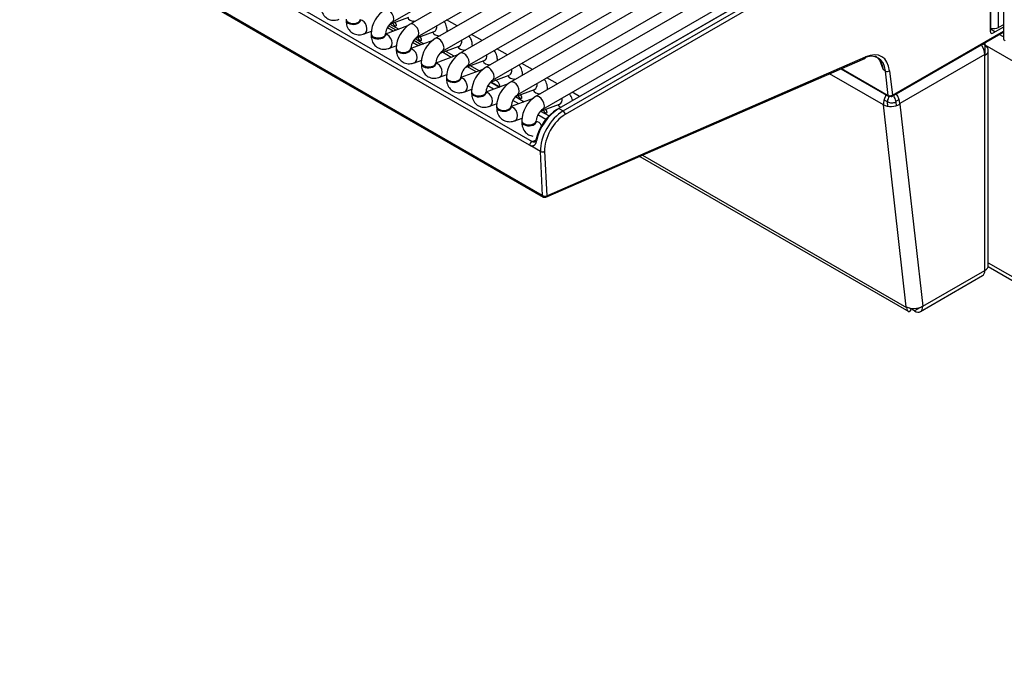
# Model space of a CAD drawing. Header units: millimetres. Extents: x 0 to 287, y 0 to 200.
# Tile 24 of 33: x 214 to 231, y 76 to 87. Entities that reach past the tile are written whole.
import ezdxf

# ---------------------------------------------------------------- set-up
doc = ezdxf.new("R2010")
doc.units = ezdxf.units.MM
doc.layers.add('134.132_BW4_CTM-', color=7, linetype='Continuous')
doc.layers.add('Standard', color=7, linetype='Continuous')

# ---------------------------------------------------------------- blocks, each defined once
blk = doc.blocks.new('SE')
at = {"layer": '134.132_BW4_CTM-', "color": 7, "linetype": 'Continuous'}
for p, q in [((231, 121.434), (231, 86.873)), ((223.068, 84.168), (194.006, 100.947)), ((194.007, 100.937), (223.069, 84.158)), ((194.017, 100.919), (223.079, 84.14)), ((220.48, 87.151), (229.602, 92.417)), ((229.806, 92.325), (220.787, 87.118)), ((210.805, 92.077), (222.889, 85.1)), ((220.912, 86.902), (229.814, 92.041)), ((222.845, 85.033), (210.761, 92.01)), ((229.819, 91.834), (221.219, 86.869)), ((221.344, 86.652), (229.827, 91.55)), ((229.832, 91.342), (221.651, 86.619)), ((221.776, 86.403), (229.84, 91.058)), ((229.845, 90.851), (222.083, 86.37)), ((222.208, 86.153), (229.776, 90.522)), ((229.834, 90.346), (222.515, 86.12)), ((222.64, 85.904), (229.959, 90.129)), ((230.266, 90.096), (222.947, 85.871)), ((223.072, 85.654), (230.391, 89.88)), ((230.776, 89.868), (230.776, 87.013)), ((230.776, 86.988), (230.776, 89.862)), ((230.917, 87.059), (230.917, 89.954)), ((223.313, 85.646), (230.282, 89.669)), ((230.317, 89.688), (223.349, 85.665)), ((223.421, 85.624), (230.389, 89.647)), ((230.424, 89.586), (223.456, 85.562)), ((220.441, 87.118), (220.767, 87.24)), ((220.441, 87.118), (220.593, 87.03)), ((220.864, 87.162), (220.853, 87.169)), ((221.596, 87.086), (221.414, 87.192)), ((219.999, 86.952), (220.124, 86.999)), ((220.745, 87.087), (220.365, 86.945)), ((220.497, 86.995), (220.396, 87.053)), ((220.546, 87.013), (220.417, 87.087)), ((220.873, 86.868), (221.199, 86.99)), ((221.178, 86.981), (221.177, 86.982)), ((229.078, 85.872), (231, 86.982)), ((229.088, 85.894), (231, 86.997)), ((229.089, 85.895), (231, 86.999)), ((230.855, 86.984), (230.776, 87.03)), ((230.776, 87.013), (230.776, 87.013)), ((231, 87.068), (230.818, 86.963)), ((230.916, 86.949), (230.915, 86.95)), ((231, 87.107), (230.917, 87.059)), ((221.177, 86.838), (220.797, 86.696)), ((220.926, 86.747), (220.828, 86.804)), ((220.978, 86.763), (220.849, 86.838)), ((220.873, 86.868), (221.025, 86.781)), ((221.296, 86.913), (221.285, 86.919)), ((222.029, 86.837), (221.846, 86.942)), ((242.703, 79.818), (230.647, 86.778)), ((230.682, 86.798), (230.682, 86.747)), ((231, 86.901), (230.929, 86.941)), ((220.431, 86.703), (220.556, 86.75)), ((221.305, 86.619), (221.631, 86.741)), ((221.495, 86.546), (221.344, 86.633)), ((221.544, 86.564), (221.412, 86.64)), ((221.61, 86.732), (221.609, 86.732)), ((221.728, 86.663), (221.717, 86.67)), ((222.461, 86.588), (222.279, 86.693)), ((230.682, 86.747), (230.682, 86.594)), ((230.74, 82.961), (230.74, 86.665)), ((220.863, 86.454), (220.988, 86.5)), ((221.609, 86.588), (221.229, 86.447)), ((221.737, 86.369), (222.063, 86.491)), ((222.042, 86.482), (222.041, 86.483)), ((222.893, 86.338), (222.711, 86.443)), ((223.124, 84.138), (228.613, 86.529)), ((223.139, 84.163), (228.628, 86.554)), ((228.93, 86.343), (228.875, 86.5)), ((230.682, 86.594), (229.217, 85.749)), ((230.682, 86.594), (230.682, 86.584)), ((230.682, 82.879), (230.682, 86.584)), ((222.041, 86.339), (221.661, 86.197)), ((221.927, 86.296), (221.776, 86.384)), ((221.976, 86.315), (221.824, 86.402)), ((222.16, 86.414), (222.149, 86.42)), ((228.202, 86.35), (229.028, 85.872)), ((228.214, 86.355), (229.018, 85.89)), ((228.929, 86.343), (228.933, 86.333)), ((228.929, 86.343), (228.93, 86.343)), ((228.97, 86.311), (228.933, 86.333)), ((229.018, 85.891), (228.97, 86.311)), ((229.041, 86.316), (229.089, 85.895)), ((221.295, 86.204), (221.42, 86.251)), ((222.169, 86.12), (222.495, 86.242)), ((222.169, 86.12), (222.321, 86.033)), ((222.179, 86.124), (222.331, 86.036)), ((222.276, 86.141), (222.256, 86.153)), ((222.474, 86.233), (222.473, 86.233)), ((222.592, 86.165), (222.581, 86.171)), ((223.325, 86.089), (223.143, 86.194)), ((228.935, 85.729), (228.006, 86.265)), ((221.727, 85.955), (221.852, 86.001)), ((222.473, 86.089), (222.093, 85.948)), ((222.225, 85.997), (222.124, 86.055)), ((222.601, 85.87), (222.927, 85.992)), ((222.906, 85.983), (222.905, 85.984)), ((223.702, 85.871), (223.575, 85.944)), ((222.905, 85.84), (222.525, 85.698)), ((222.657, 85.747), (222.556, 85.806)), ((222.601, 85.871), (222.753, 85.783)), ((223.024, 85.915), (223.013, 85.921)), ((229.005, 85.779), (228.944, 85.815)), ((229.013, 85.703), (229.005, 85.779)), ((229.018, 85.89), (229.018, 85.891)), ((229.053, 85.875), (229.036, 85.885)), ((229.079, 85.89), (229.053, 85.875)), ((229.147, 85.79), (229.205, 85.823)), ((229.147, 85.79), (229.147, 85.779)), ((229.147, 85.779), (229.154, 85.711)), ((222.159, 85.705), (222.284, 85.752)), ((223.033, 85.621), (223.359, 85.743)), ((223.033, 85.621), (223.178, 85.538)), ((223.338, 85.734), (223.337, 85.735)), ((223.349, 85.665), (223.421, 85.624)), ((229.328, 82.252), (228.935, 85.729)), ((229.217, 85.749), (229.217, 85.738)), ((229.217, 85.738), (229.611, 82.261)), ((222.591, 85.456), (222.716, 85.502)), ((223.124, 85.477), (222.988, 85.556)), ((222.889, 85.1), (222.953, 85.118)), ((222.928, 85.091), (222.958, 85.1)), ((222.97, 85.143), (222.96, 85.141)), ((223.032, 84.927), (222.865, 85.023)), ((223.068, 84.168), (223.032, 84.927)), ((223.103, 84.929), (223.139, 84.163)), ((224.741, 84.842), (229.37, 82.17)), ((224.789, 84.863), (229.33, 82.242)), ((223.1, 84.141), (223.069, 84.158)), ((223.138, 84.158), (223.1, 84.141)), ((223.139, 84.163), (223.139, 84.163)), ((229.611, 82.261), (230.682, 82.879)), ((230.738, 82.943), (242.744, 76.011)), ((230.74, 83.009), (242.703, 76.102)), ((229.57, 82.17), (230.64, 82.788)), ((229.33, 82.242), (229.328, 82.252)), ((229.413, 82.213), (229.381, 82.231)), ((229.413, 82.213), (229.415, 82.225)), ((229.433, 82.216), (229.434, 82.223)), ((229.611, 82.261), (229.47, 82.18)), ((229.47, 82.18), (229.448, 82.193))]:
    blk.add_line(p, q, dxfattribs=at)
for centre, radius, start, end in [((220.626, 86.935), 0.511, 122.0662, 177.9338), ((220.631, 86.932), 0.266, 124.5989, 175.4011), ((221.058, 86.685), 0.511, 122.0662, 177.9338), ((221.064, 86.682), 0.266, 124.5989, 175.4011), ((221.49, 86.436), 0.511, 122.0662, 177.9338), ((221.496, 86.433), 0.266, 124.5989, 175.4011), ((221.923, 86.186), 0.511, 122.0662, 177.9338), ((229.964, 86.786), 1.125, 195.328, 203.1478), ((221.928, 86.183), 0.266, 124.5989, 175.4011), ((222.355, 85.937), 0.511, 122.0662, 177.9338), ((222.36, 85.934), 0.266, 124.5989, 175.4011), ((222.787, 85.687), 0.511, 122.0662, 177.9338), ((222.792, 85.685), 0.266, 124.5989, 175.4011), ((223.219, 85.438), 0.511, 122.0662, 177.9338), ((229.311, 85.817), 0.347, 165.5926, 170.065), ((229.321, 85.871), 0.3, 178.2091, 183.3224), ((229.085, 85.905), 0.141, 266.0544, 296.0815), ((223.224, 85.435), 0.266, 124.5989, 175.4011), ((229.078, 85.977), 0.276, 269.4937, 300.2921), ((229.472, 82.5), 0.276, 269.4937, 300.2921)]:
    blk.add_arc(centre, radius, start, end, dxfattribs=at)
for centre, major_axis, ratio, start_param, end_param in [((220.418, 87.259), (-0.063, 0.108), 0.57735, 3.149658, 6.283185), ((219.809, 87.203), (-0.125, 0), 0.57735, 0, 3.133528), ((219.809, 87.186), (-0.125, 0), 0.57735, 6.169807, 6.283185), ((219.809, 87.186), (-0.125, 0), 0.57735, 0, 3.254971), ((219.955, 87.07), (0.044, -0.117), 0.668835, 3.845008, 4.015226), ((219.955, 87.07), (0.044, -0.117), 0.668835, 0, 2.890321), ((220.87, 87.24), (-0.125, 0), 0.57735, 0.131082, 1.602936), ((220.85, 87.01), (-0.063, 0.108), 0.57735, 3.149658, 6.283185), ((219.955, 87.07), (0.044, -0.117), 0.668835, 6.258787, 6.283185), ((220.241, 86.953), (-0.125, 0), 0.57735, 0, 3.133528), ((221.302, 86.991), (-0.125, 0), 0.57735, 0.131082, 1.602936), ((221.156, 87.107), (0.044, -0.117), 0.668835, 0, 1.209241), ((221.302, 86.991), (-0.125, 0), 0.57735, 3.109453, 3.141444), ((230.832, 87.111), (0.12, -0.003), 0.595349, 4.24473, 5.514675), ((230.818, 87.013), (0.0297, 0.0527), 0.57569, 2.345392, 3.913459), ((220.241, 86.937), (-0.125, 0), 0.57735, 6.169804, 6.283185), ((220.241, 86.937), (-0.125, 0), 0.57735, 0, 3.254974), ((220.387, 86.82), (0.044, -0.117), 0.668835, 3.845008, 4.015226), ((220.387, 86.82), (0.044, -0.117), 0.668835, 0, 2.890321), ((221.282, 86.76), (-0.063, 0.108), 0.57735, 3.149658, 6.283185), ((221.588, 86.858), (0.044, -0.117), 0.668835, 0, 1.209241), ((231.105, 86.873), (0.105, 0), 0.57735, 3.141593, 3.926991), ((220.387, 86.82), (0.044, -0.117), 0.668835, 6.258787, 6.283185), ((220.673, 86.704), (-0.125, 0), 0.57735, 0, 3.133528), ((220.673, 86.687), (-0.125, 0), 0.57735, 6.169805, 6.283185), ((220.673, 86.687), (-0.125, 0), 0.57735, 0, 3.254972), ((220.819, 86.571), (0.044, -0.117), 0.668835, 3.845008, 4.015226), ((220.819, 86.571), (0.044, -0.117), 0.668835, 0, 2.890321), ((220.872, 86.479), (-0.149, -0.259), 0.57735, 3.585654, 3.665191), ((221.262, 86.38), (-0.15, -0.26), 0.57735, 3.141593, 3.288649), ((221.734, 86.741), (-0.125, 0), 0.57735, 0.131082, 1.602936), ((221.714, 86.511), (-0.063, 0.108), 0.57735, 3.149658, 6.283185), ((221.734, 86.741), (-0.125, 0), 0.57735, 3.109453, 3.141444), ((228.535, 85.998), (-0.31, -0.537), 0.57735, 2.478368, 3.804818), ((228.571, 85.978), (-0.335, -0.58), 0.57735, 2.478368, 3.804818), ((230.54, 86.676), (-0.1, 0.173), 0.57735, 3.926991, 4.890111), ((230.54, 86.665), (-0.2, 0), 0.57735, 2.356194, 3.926991), ((220.819, 86.571), (0.044, -0.117), 0.668835, 6.258787, 6.283185), ((221.105, 86.454), (-0.125, 0), 0.57735, 0, 3.133528), ((221.105, 86.438), (-0.125, 0), 0.57735, 6.169805, 6.283185), ((221.105, 86.438), (-0.125, 0), 0.57735, 0, 3.254972), ((221.251, 86.321), (0.044, -0.117), 0.668835, 0, 2.890321), ((222.166, 86.492), (-0.125, 0), 0.57735, 0.131082, 1.602936), ((222.02, 86.608), (0.044, -0.117), 0.668835, 0, 1.209241), ((222.166, 86.492), (-0.125, 0), 0.57735, 3.109453, 3.141444), ((228.593, 86.575), (-0.02, 0.0458), 0.643408, 3.141593, 3.996013), ((221.251, 86.321), (0.044, -0.117), 0.668835, 3.845008, 4.015226), ((222.146, 86.262), (-0.063, 0.108), 0.57735, 3.149658, 6.283185), ((222.452, 86.359), (0.044, -0.117), 0.668835, 0, 1.209241), ((229.005, 86.336), (0.0497, 0.0056), 0.643408, 3.857969, 5.428765), ((221.251, 86.321), (0.044, -0.117), 0.668835, 6.258787, 6.283185), ((221.537, 86.205), (-0.125, 0), 0.57735, 0, 3.133528), ((221.537, 86.188), (-0.125, 0), 0.57735, 6.169805, 6.283185), ((221.537, 86.188), (-0.125, 0), 0.57735, 0, 3.254972), ((221.683, 86.072), (0.044, -0.117), 0.668835, 3.845008, 4.015226), ((221.683, 86.072), (0.044, -0.117), 0.668835, 0, 2.890321), ((222.126, 85.881), (-0.15, -0.26), 0.57735, 2.502121, 3.287953), ((222.598, 86.242), (-0.125, 0), 0.57735, 0.131082, 1.602936), ((222.578, 86.012), (-0.063, 0.108), 0.57735, 3.149658, 6.283185), ((222.598, 86.242), (-0.125, 0), 0.57735, 3.109453, 3.141444), ((221.683, 86.072), (0.044, -0.117), 0.668835, 6.258787, 6.283185), ((221.969, 85.955), (-0.125, 0), 0.57735, 0, 3.133528), ((221.969, 85.939), (-0.125, 0), 0.57735, 6.169805, 6.283185), ((221.969, 85.939), (-0.125, 0), 0.57735, 0, 3.254972), ((222.115, 85.822), (0.044, -0.117), 0.668835, 0, 2.890321), ((223.03, 85.993), (-0.125, 0), 0.57735, 0.131082, 1.602936), ((222.884, 86.11), (0.044, -0.117), 0.668835, 0, 1.209241), ((223.03, 85.993), (-0.125, 0), 0.57735, 3.109453, 3.141444), ((222.115, 85.822), (0.044, -0.117), 0.668835, 3.845008, 4.015226), ((223.01, 85.763), (-0.063, 0.108), 0.57735, 3.149658, 6.283185), ((223.316, 85.86), (0.044, -0.117), 0.668835, 0, 1.209241), ((229.075, 85.83), (-0.1, -0.173), 0.57735, 4.773476, 5.61996), ((229.075, 85.83), (-0.05, -0.0866), 0.57735, 4.773476, 5.61996), ((229.075, 85.83), (-0.0994, -0.0113), 0.643408, 0.716376, 1.501774), ((229.053, 85.916), (0.0498, 0.0049), 0.653362, 3.867936, 5.434463), ((229.053, 85.916), (0.025, 0.0433), 0.57735, 2.478368, 3.926991), ((229.053, 85.916), (-0.025, 0.0433), 0.57735, 2.356194, 3.891951), ((229.076, 85.83), (-0.05, 0.0866), 0.57735, 3.926991, 5.073779), ((229.076, 85.83), (0.1, -0.173), 0.57735, 0.785398, 1.748518), ((222.115, 85.822), (0.044, -0.117), 0.668835, 6.258787, 6.283185), ((222.401, 85.706), (-0.125, 0), 0.57735, 0, 3.133528), ((222.401, 85.69), (-0.125, 0), 0.57735, 6.169804, 6.283185), ((222.401, 85.69), (-0.125, 0), 0.57735, 0, 3.254974), ((222.547, 85.573), (0.044, -0.117), 0.668835, 3.845008, 4.015226), ((222.547, 85.573), (0.044, -0.117), 0.668835, 0, 2.890321), ((223.301, 85.245), (-0.263, -0.426), 0.556861, 3.943267, 5.276914), ((223.336, 85.223), (0.288, 0.469), 0.558749, 0.80029, 2.133937), ((223.421, 85.175), (-0.275, -0.476), 0.57735, 3.926991, 5.550147), ((223.462, 85.743), (-0.125, 0), 0.57735, 0.131082, 0.913343), ((223.421, 85.583), (-0.025, 0.0433), 0.57735, 3.926991, 5.497787), ((229.075, 85.83), (-0.199, -0.023), 0.643408, 0.716376, 1.501774), ((222.547, 85.573), (0.044, -0.117), 0.668835, 6.258787, 6.283185), ((222.833, 85.456), (-0.125, 0), 0.57735, 0, 3.133528), ((222.833, 85.44), (-0.125, 0), 0.57735, 6.169805, 6.283185), ((222.833, 85.44), (-0.125, 0), 0.57735, 0, 3.254972), ((222.979, 85.323), (0.044, -0.117), 0.668835, 1.711498, 2.890321), ((223.456, 85.154), (0.25, 0.433), 0.57735, 0.785398, 2.408554), ((222.979, 85.323), (0.044, -0.117), 0.668835, 3.845008, 4.015226), ((222.88, 85.055), (-0.025, -0.0433), 0.57735, 3.665191, 5.550147), ((222.875, 85.18), (0.0601, -0.0858), 0.460877, -0.783198, -0.591119), ((222.839, 85.158), (0.077, -0.133), 0.548038, -0.76518, -0.573101), ((223.068, 84.949), (-0.0499, -0.0023), 0.606775, 0.757811, 2.328607), ((223.103, 84.183), (0.0501, -0.0045), 0.503419, 3.968267, 5.539064), ((223.104, 84.184), (0.025, 0.0433), 0.57735, 2.478368, 3.804818), ((223.104, 84.184), (-0.02, 0.0458), 0.643408, 2.425216, 3.996013), ((230.54, 82.961), (-0.1, 0.173), 0.57735, 3.141593, 3.926991), ((230.54, 82.961), (-0.2, 0), 0.57735, 2.356194, 3.141593), ((229.469, 82.353), (-0.199, -0.023), 0.643408, 0.716376, 1.501774), ((229.47, 82.343), (0.1, 0.173), 0.57735, 2.478368, 3.202679), ((229.483, 82.213), (0.05, 0), 0.57735, 3.054326, 3.926991), ((229.47, 82.343), (-0.1, 0.173), 0.57735, 2.356194, 3.926991)]:
    blk.add_ellipse(centre, major_axis=major_axis, ratio=ratio, start_param=start_param, end_param=end_param, dxfattribs=at)
for points, knots in [([(219.252, 87.436), (219.253, 87.406), (219.258, 87.349), (219.297, 87.266), (219.369, 87.204), (219.456, 87.179), (219.526, 87.188), (219.559, 87.199), (219.567, 87.202)], [0, 0, 0, 0, 0.170551, 0.379454, 0.568444, 0.764766, 0.951665, 1, 1, 1, 1]), ([(219.684, 87.186), (219.685, 87.156), (219.69, 87.1), (219.729, 87.016), (219.801, 86.955), (219.888, 86.93), (219.958, 86.938), (219.991, 86.95), (219.999, 86.952)], [0, 0, 0, 0, 0.170551, 0.379454, 0.568444, 0.764766, 0.951665, 1, 1, 1, 1]), ([(219.936, 87.167), (219.936, 87.167), (219.935, 87.169), (219.935, 87.179), (219.934, 87.186)], [0.7466595, 0.7466595, 0.7466595, 0.7466595, 0.8371817, 1, 1, 1, 1]), ([(220.526, 87.144), (220.529, 87.142), (220.535, 87.136), (220.542, 87.125), (220.546, 87.111), (220.548, 87.098), (220.546, 87.089), (220.542, 87.083), (220.535, 87.082), (220.526, 87.086), (220.516, 87.094), (220.506, 87.104), (220.499, 87.116), (220.497, 87.128), (220.499, 87.136), (220.501, 87.14), (220.502, 87.141)], [0, 0, 0, 0, 0.0625386, 0.1250043, 0.1874434, 0.2499438, 0.3125019, 0.3750058, 0.4374653, 0.4999717, 0.5624542, 0.6248873, 0.6874045, 0.7499831, 0.8124864, 0.8350851, 0.8350851, 0.8350851, 0.8350851]), ([(221.427, 86.991), (221.425, 87.021), (221.42, 87.077), (221.393, 87.136), (221.371, 87.163), (221.369, 87.166)], [0, 0, 0, 0, 0.1705512, 0.3794544, 0.3978867, 0.3978867, 0.3978867, 0.3978867]), ([(220.116, 86.937), (220.118, 86.907), (220.122, 86.85), (220.161, 86.767), (220.233, 86.705), (220.32, 86.68), (220.39, 86.689), (220.423, 86.7), (220.431, 86.703)], [0, 0, 0, 0, 0.170551, 0.379454, 0.568444, 0.764766, 0.951665, 1, 1, 1, 1]), ([(220.368, 86.918), (220.368, 86.918), (220.367, 86.92), (220.367, 86.929), (220.366, 86.937)], [0.7466595, 0.7466595, 0.7466595, 0.7466595, 0.8371817, 1, 1, 1, 1]), ([(220.958, 86.894), (220.961, 86.892), (220.967, 86.887), (220.974, 86.875), (220.978, 86.862), (220.98, 86.849), (220.978, 86.839), (220.974, 86.833), (220.967, 86.833), (220.958, 86.837), (220.948, 86.844), (220.938, 86.854), (220.931, 86.866), (220.929, 86.878), (220.931, 86.887), (220.933, 86.89), (220.934, 86.891)], [0, 0, 0, 0, 0.0625386, 0.1250043, 0.1874434, 0.2499438, 0.3125019, 0.3750058, 0.4374653, 0.4999717, 0.5624542, 0.6248873, 0.6874045, 0.7499831, 0.8124864, 0.8350851, 0.8350851, 0.8350851, 0.8350851]), ([(221.859, 86.741), (221.857, 86.771), (221.853, 86.828), (221.825, 86.886), (221.803, 86.914), (221.801, 86.916)], [0, 0, 0, 0, 0.1705512, 0.3794544, 0.3978867, 0.3978867, 0.3978867, 0.3978867]), ([(220.548, 86.687), (220.55, 86.657), (220.554, 86.601), (220.593, 86.517), (220.665, 86.456), (220.752, 86.431), (220.822, 86.439), (220.855, 86.451), (220.863, 86.454)], [0, 0, 0, 0, 0.170551, 0.379454, 0.568444, 0.764766, 0.951665, 1, 1, 1, 1]), ([(220.8, 86.669), (220.8, 86.668), (220.799, 86.67), (220.799, 86.68), (220.798, 86.687)], [0.7466595, 0.7466595, 0.7466595, 0.7466595, 0.8371817, 1, 1, 1, 1]), ([(222.291, 86.492), (222.289, 86.522), (222.285, 86.578), (222.257, 86.637), (222.235, 86.664), (222.233, 86.667)], [0, 0, 0, 0, 0.1705512, 0.3794544, 0.3978867, 0.3978867, 0.3978867, 0.3978867]), ([(220.98, 86.438), (220.982, 86.408), (220.986, 86.351), (221.025, 86.268), (221.097, 86.206), (221.184, 86.181), (221.254, 86.19), (221.287, 86.201), (221.295, 86.204)], [0, 0, 0, 0, 0.170551, 0.379454, 0.568444, 0.764766, 0.951665, 1, 1, 1, 1]), ([(221.232, 86.419), (221.232, 86.419), (221.231, 86.421), (221.231, 86.43), (221.23, 86.438)], [0.7466595, 0.7466595, 0.7466595, 0.7466595, 0.8371817, 1, 1, 1, 1]), ([(222.723, 86.242), (222.721, 86.272), (222.717, 86.329), (222.689, 86.387), (222.667, 86.415), (222.665, 86.417)], [0, 0, 0, 0, 0.1705512, 0.3794544, 0.3978867, 0.3978867, 0.3978867, 0.3978867]), ([(221.412, 86.188), (221.414, 86.158), (221.418, 86.102), (221.457, 86.018), (221.529, 85.957), (221.616, 85.932), (221.686, 85.941), (221.719, 85.952), (221.727, 85.955)], [0, 0, 0, 0, 0.170551, 0.379454, 0.568444, 0.764766, 0.951665, 1, 1, 1, 1]), ([(221.664, 86.17), (221.664, 86.17), (221.664, 86.171), (221.663, 86.181), (221.662, 86.188)], [0.7466595, 0.7466595, 0.7466595, 0.7466595, 0.8371817, 1, 1, 1, 1]), ([(223.155, 85.993), (223.153, 86.023), (223.149, 86.079), (223.121, 86.138), (223.099, 86.166), (223.097, 86.168)], [0, 0, 0, 0, 0.1705512, 0.3794544, 0.3978867, 0.3978867, 0.3978867, 0.3978867]), ([(221.844, 85.939), (221.846, 85.909), (221.85, 85.852), (221.889, 85.769), (221.961, 85.707), (222.049, 85.682), (222.118, 85.691), (222.151, 85.702), (222.159, 85.705)], [0, 0, 0, 0, 0.170551, 0.379454, 0.568444, 0.764766, 0.951665, 1, 1, 1, 1]), ([(222.096, 85.92), (222.096, 85.92), (222.096, 85.922), (222.095, 85.932), (222.094, 85.939)], [0.7466595, 0.7466595, 0.7466595, 0.7466595, 0.8371817, 1, 1, 1, 1]), ([(222.686, 85.897), (222.689, 85.895), (222.695, 85.889), (222.702, 85.877), (222.706, 85.864), (222.708, 85.851), (222.706, 85.841), (222.702, 85.836), (222.695, 85.835), (222.686, 85.839), (222.676, 85.846), (222.666, 85.857), (222.66, 85.868), (222.657, 85.88), (222.659, 85.889), (222.661, 85.893), (222.662, 85.893)], [0, 0, 0, 0, 0.0625386, 0.1250043, 0.1874434, 0.2499438, 0.3125019, 0.3750058, 0.4374653, 0.4999717, 0.5624542, 0.6248873, 0.6874045, 0.7499831, 0.8124864, 0.8350851, 0.8350851, 0.8350851, 0.8350851]), ([(223.582, 85.799), (223.581, 85.808), (223.573, 85.847), (223.553, 85.888), (223.531, 85.916), (223.529, 85.918)], [0.1147356, 0.1147356, 0.1147356, 0.1147356, 0.1705512, 0.3794544, 0.3978867, 0.3978867, 0.3978867, 0.3978867]), ([(222.276, 85.69), (222.278, 85.66), (222.282, 85.603), (222.321, 85.52), (222.393, 85.458), (222.481, 85.433), (222.55, 85.442), (222.583, 85.453), (222.591, 85.456)], [0, 0, 0, 0, 0.170551, 0.379454, 0.568444, 0.764766, 0.951665, 1, 1, 1, 1]), ([(222.528, 85.671), (222.528, 85.671), (222.528, 85.672), (222.527, 85.682), (222.526, 85.69)], [0.7466595, 0.7466595, 0.7466595, 0.7466595, 0.8371817, 1, 1, 1, 1]), ([(223.118, 85.647), (223.121, 85.645), (223.128, 85.64), (223.134, 85.628), (223.138, 85.614), (223.14, 85.602), (223.138, 85.592), (223.134, 85.586), (223.128, 85.586), (223.118, 85.589), (223.108, 85.597), (223.098, 85.607), (223.092, 85.619), (223.089, 85.631), (223.091, 85.639), (223.093, 85.643), (223.094, 85.644)], [0, 0, 0, 0, 0.0625386, 0.1250043, 0.1874434, 0.2499438, 0.3125019, 0.3750058, 0.4374653, 0.4999717, 0.5624542, 0.6248873, 0.6874045, 0.7499831, 0.8124864, 0.8350851, 0.8350851, 0.8350851, 0.8350851]), ([(222.708, 85.44), (222.71, 85.41), (222.714, 85.354), (222.753, 85.27), (222.822, 85.211), (222.876, 85.194), (222.902, 85.191)], [0, 0, 0, 0, 0.1705512, 0.3794544, 0.5684436, 0.7367173, 0.7367173, 0.7367173, 0.7367173]), ([(222.96, 85.421), (222.96, 85.421), (222.96, 85.423), (222.959, 85.433), (222.958, 85.44)], [0.7466595, 0.7466595, 0.7466595, 0.7466595, 0.8371817, 1, 1, 1, 1]), ([(222.961, 85.109), (222.96, 85.105), (222.959, 85.097), (222.955, 85.086), (222.952, 85.076), (222.948, 85.066), (222.943, 85.057), (222.938, 85.049), (222.932, 85.042), (222.925, 85.034), (222.916, 85.027), (222.904, 85.022), (222.892, 85.019), (222.879, 85.019), (222.87, 85.022), (222.865, 85.023)], [0, 0, 0, 0, 0.063812, 0.126631, 0.188819, 0.250746, 0.312789, 0.375322, 0.438711, 0.503306, 0.608831, 0.709229, 0.806451, 0.902637, 1, 1, 1, 1]), ([(222.903, 85.094), (222.904, 85.093), (222.908, 85.092), (222.913, 85.091), (222.919, 85.09), (222.926, 85.091), (222.933, 85.093), (222.941, 85.098), (222.948, 85.106), (222.954, 85.117), (222.958, 85.129), (222.959, 85.137), (222.96, 85.141)], [0, 0, 0, 0, 0.054419, 0.120416, 0.19805, 0.287356, 0.388354, 0.501055, 0.652047, 0.785367, 0.901235, 1, 1, 1, 1]), ([(229.413, 82.213), (229.405, 82.197), (229.398, 82.186), (229.385, 82.17), (229.38, 82.166), (229.376, 82.167)], [0, 0, 0, 0, 0.5, 0.5, 1, 1, 1, 1])]:
    blk.add_open_spline(points, degree=3, knots=knots, dxfattribs=at)
blk.add_rational_spline([(228.933, 86.333), (228.917, 86.439), (228.869, 86.521), (228.799, 86.562), (228.798, 86.562)], [0.999999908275, 0.999999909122, 0.999999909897, 0.999999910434, 0.999999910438], degree=3, knots=[0, 0, 0, 0, 0.4969999, 0.5007272, 0.5007272, 0.5007272, 0.5007272], dxfattribs=at)

msp = doc.modelspace()

# ---------------------------------------------------------------- block references
at = {"layer": 'Standard'}
msp.add_blockref('SE', (0, 0), dxfattribs=at)

doc.saveas('drawing.dxf')
